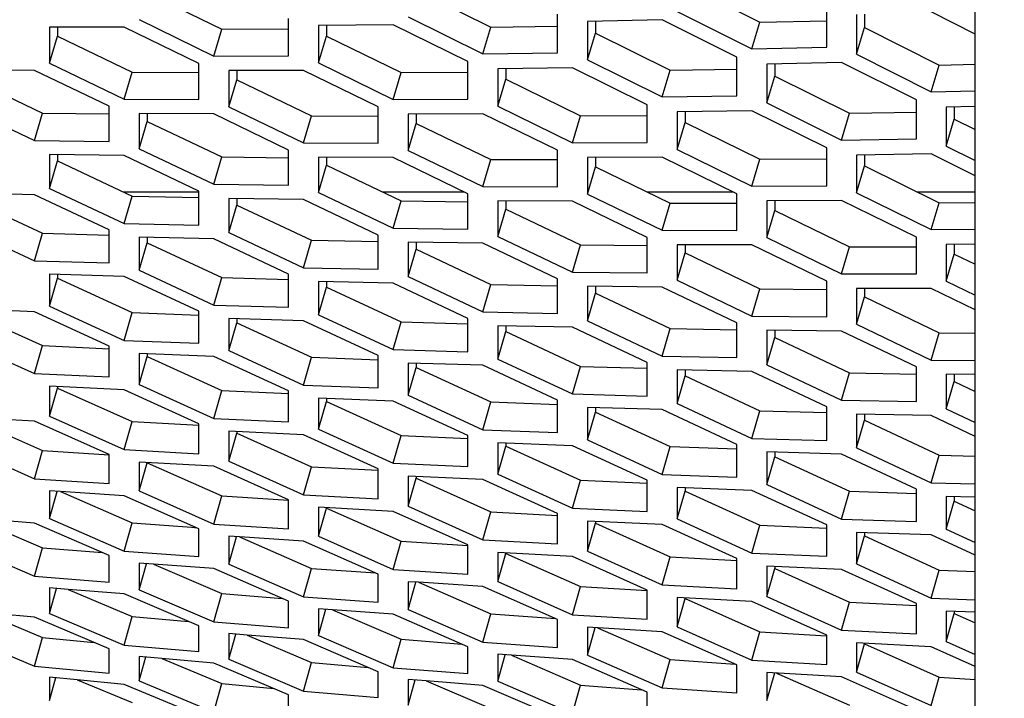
# Model space of a CAD drawing. Header units: millimetres. Extents: x 0 to 420, y 0 to 297.
# Tile 210 of 256: x 240.21 to 243.39, y 178.74 to 180.93. Entities that reach past the tile are written whole.
import ezdxf

# ---------------------------------------------------------------- set-up
doc = ezdxf.new("R2010")
doc.units = ezdxf.units.MM
doc.header["$LTSCALE"] = 23.1
doc.layers.get('0').update_dxf_attribs({"linetype": 'CONTINUOUS'})
doc.layers.add('DIM_PILOTEES', color=7, linetype='CONTINUOUS')
doc.styles.add('TEXTSTYLE_2', font='txt', dxfattribs={"width": 0.97619})
doc.dimstyles.new('DIMSTYLE_1', dxfattribs={"dimtxt": 2.5, "dimasz": 0.1875, "dimexe": 0.125, "dimexo": 0.0625, "dimgap": 1.25, "dimtad": 0, "dimtih": 1, "dimtoh": 1, "dimdsep": 46, "dimtxsty": 'TEXTSTYLE_2', "dimblk": '_FILLED', "dimblk1": '_FILLED', "dimblk2": '_FILLED', "dimcen": 0.09, "dimazin": 2, "dimtfac": 1, "dimtofl": 0, "dimtmove": 0, "dimatfit": 3, "dimldrblk": '_FILLED', "dimfxl": 1, "dimtolj": 1, "dimarcsym": 0})

# ---------------------------------------------------------------- blocks, each defined once
blk = doc.blocks.new('_FILLED')
at = {"color": 0, "linetype": 'BYBLOCK'}
blk.add_solid([(0, 0), (-1, 0.167), (-1, -0.167)], dxfattribs=at)
blk = doc.blocks.new('*D0')
at = {"layer": 'DIM_PILOTEES', "color": 2, "linetype": 'CONTINUOUS'}
for p, q in [((218.8808, 254.2086), (215.0951, 254.2086)), ((215.2201, 254.2086), (215.2201, 191.7537)), ((273.8528, 254.2086), (218.8808, 254.2086)), ((215.2201, 129.4471), (215.2201, 186.7537)), ((218.8808, 129.4471), (215.0951, 129.4471)), ((273.8782, 129.4471), (218.8808, 129.4471))]:
    blk.add_line(p, q, dxfattribs=at)
at = {"layer": 'DIM_PILOTEES', "color": 2, "linetype": 'CONTINUOUS', "xscale": 0.1875, "yscale": 0.1875, "zscale": 0.1875}
for p, rotation in [((215.2201, 254.2086), 90), ((215.2201, 129.4471), 270)]:
    blk.add_blockref('_FILLED', p, dxfattribs=dict(at, rotation=rotation))
at = {"layer": 'DIM_PILOTEES', "color": 2, "linetype": 'CONTINUOUS', "insert": (215.2201, 190.5037), "char_height": 2.5, "width": 10.982143, "attachment_point": 2, "line_spacing_factor": 0.9, "style": 'TEXTSTYLE_2'}
blk.add_mtext('{\\ftxt;\\W0.0001;\\H0.0001;\\~}{\\ftxt;\\W2.9285714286;\\H2.5; }{\\ftxt;\\W0.0001;\\H0.0001;\\~}', dxfattribs=at)

msp = doc.modelspace()

# ---------------------------------------------------------------- linework, layer by layer
at = {"color": 7, "linetype": 'CONTINUOUS'}
for p, q in [((243.2945, 170.0875), (243.2945, 226.4959)), ((240.6193, 181.016), (240.8608, 180.8984)), ((241.4887, 181.0243), (241.7302, 180.905)), ((242.358, 181.0412), (242.5995, 180.9203)), ((242.0682, 180.9239), (242.0682, 180.8852)), ((242.5736, 180.8342), (242.5995, 180.9203)), ((242.5995, 180.9203), (242.8151, 180.9255)), ((242.9376, 180.9467), (242.9376, 180.9031)), ((240.3296, 180.9044), (240.3296, 180.8755)), ((240.8349, 180.8112), (240.8608, 180.8984)), ((240.8608, 180.8984), (241.0764, 180.8992)), ((241.1989, 180.9098), (241.1989, 180.876)), ((241.7043, 180.8183), (241.7302, 180.905)), ((241.7302, 180.905), (241.9458, 180.908)), ((242.9117, 180.8171), (242.9376, 180.9031)), ((242.9376, 180.9031), (243.179, 180.7819)), ((240.3037, 180.7879), (240.3296, 180.8755)), ((240.3296, 180.8755), (240.571, 180.7593)), ((241.173, 180.789), (241.1989, 180.876)), ((241.1989, 180.876), (241.4404, 180.7582)), ((242.0424, 180.7987), (242.0682, 180.8852)), ((242.0682, 180.8852), (242.3097, 180.7657)), ((240.9091, 180.7641), (240.9091, 180.7346)), ((241.7785, 180.7704), (241.7785, 180.736)), ((242.2838, 180.679), (242.3097, 180.7657)), ((242.3097, 180.7657), (242.5253, 180.7689)), ((242.6478, 180.7853), (242.6478, 180.7461)), ((243.1532, 180.6958), (243.179, 180.7819)), ((243.179, 180.7819), (243.2945, 180.7847)), ((240.0398, 180.7417), (240.2813, 180.6269)), ((240.5452, 180.6715), (240.571, 180.7593)), ((240.571, 180.7593), (240.7866, 180.7582)), ((240.8832, 180.647), (240.9091, 180.7346)), ((240.9091, 180.7346), (241.1506, 180.6181)), ((241.4145, 180.6709), (241.4404, 180.7582)), ((241.4404, 180.7582), (241.656, 180.7592)), ((241.7526, 180.649), (241.7785, 180.736)), ((241.7785, 180.736), (242.0199, 180.6179)), ((242.6219, 180.6596), (242.6478, 180.7461)), ((242.6478, 180.7461), (242.8893, 180.6263)), ((243.2273, 180.6468), (243.2273, 180.607)), ((240.2554, 180.5386), (240.2813, 180.6269)), ((240.2813, 180.6269), (240.4969, 180.624)), ((240.6193, 180.6251), (240.6193, 180.6)), ((241.1247, 180.5304), (241.1506, 180.6181)), ((241.1506, 180.6181), (241.3662, 180.6173)), ((241.4887, 180.6237), (241.4887, 180.5937)), ((241.9941, 180.5307), (242.0199, 180.6179)), ((242.0199, 180.6179), (242.2355, 180.6192)), ((242.358, 180.6309), (242.358, 180.5961)), ((242.8634, 180.5397), (242.8893, 180.6263)), ((242.8893, 180.6263), (243.1049, 180.6298)), ((243.2015, 180.5205), (243.2273, 180.607)), ((243.2273, 180.607), (243.2945, 180.5736)), ((240.5935, 180.5119), (240.6193, 180.6)), ((240.6193, 180.6), (240.8608, 180.485)), ((241.4628, 180.5061), (241.4887, 180.5937)), ((241.4887, 180.5937), (241.7302, 180.477)), ((242.3321, 180.509), (242.358, 180.5961)), ((242.358, 180.5961), (242.5995, 180.4777)), ((240.3296, 180.4931), (240.3296, 180.4722)), ((240.8349, 180.3967), (240.8608, 180.485)), ((240.8608, 180.485), (241.0764, 180.4822)), ((241.1989, 180.4839), (241.1989, 180.4583)), ((241.7043, 180.3893), (241.7302, 180.477)), ((241.7302, 180.477), (241.9458, 180.4764)), ((242.0682, 180.4833), (242.0682, 180.4529)), ((242.5736, 180.3904), (242.5995, 180.4777)), ((242.5995, 180.4777), (242.8151, 180.4792)), ((242.9376, 180.4914), (242.9376, 180.4561)), ((240.3037, 180.3836), (240.3296, 180.4722)), ((240.3296, 180.4722), (240.571, 180.3586)), ((241.173, 180.3701), (241.1989, 180.4583)), ((241.1989, 180.4583), (241.4404, 180.343)), ((242.0424, 180.3652), (242.0682, 180.4529)), ((242.0682, 180.4529), (242.3097, 180.3359)), ((242.9117, 180.369), (242.9376, 180.4561)), ((242.9376, 180.4561), (243.179, 180.3374)), ((240.0398, 180.3513), (240.2813, 180.2392)), ((240.5427, 180.372), (240.7866, 180.372)), ((240.5452, 180.2698), (240.571, 180.3586)), ((240.571, 180.3586), (240.7866, 180.354)), ((240.9091, 180.351), (240.9091, 180.3297)), ((241.3797, 180.372), (241.6444, 180.372)), ((242.2352, 180.372), (242.5136, 180.372)), ((243.1087, 180.372), (243.2945, 180.372)), ((240.8832, 180.241), (240.9091, 180.3297)), ((240.9091, 180.3297), (241.1506, 180.2159)), ((241.4145, 180.2547), (241.4404, 180.343)), ((241.4404, 180.343), (241.656, 180.3405)), ((241.7526, 180.2284), (241.7785, 180.3166)), ((241.7785, 180.3427), (241.7785, 180.3166)), ((241.7785, 180.3166), (242.0199, 180.201)), ((242.2838, 180.2481), (242.3097, 180.3359)), ((242.3097, 180.3359), (242.5253, 180.3355)), ((242.6478, 180.343), (242.6478, 180.312)), ((243.1532, 180.2502), (243.179, 180.3374)), ((243.179, 180.3374), (243.2945, 180.3383)), ((242.6219, 180.2244), (242.6478, 180.312)), ((242.6478, 180.312), (242.8893, 180.1948)), ((240.2554, 180.1498), (240.2813, 180.2392)), ((240.2813, 180.2392), (240.4969, 180.2326)), ((240.6193, 180.2249), (240.6193, 180.2079)), ((240.5935, 180.1188), (240.6193, 180.2079)), ((240.6193, 180.2079), (240.8608, 180.0956)), ((241.1247, 180.127), (241.1506, 180.2159)), ((241.1506, 180.2159), (241.3662, 180.2114)), ((241.4887, 180.2089), (241.4887, 180.1871)), ((241.9941, 180.1127), (242.0199, 180.201)), ((242.0199, 180.201), (242.2355, 180.1987)), ((242.358, 180.2015), (242.358, 180.1748)), ((242.8634, 180.107), (242.8893, 180.1948)), ((242.8893, 180.1948), (243.1049, 180.1946)), ((243.2273, 180.2026), (243.2273, 180.1711)), ((241.4628, 180.0985), (241.4887, 180.1871)), ((241.4887, 180.1871), (241.7302, 180.0731)), ((242.3321, 180.0867), (242.358, 180.1748)), ((242.358, 180.1748), (242.5995, 180.0591)), ((243.2015, 180.0835), (243.2273, 180.1711)), ((243.2273, 180.1711), (243.2945, 180.1384)), ((240.3037, 180.0034), (240.3296, 180.093)), ((240.3296, 180.1057), (240.3296, 180.093)), ((240.3296, 180.093), (240.571, 179.9821)), ((240.8349, 180.0063), (240.8608, 180.0956)), ((240.8608, 180.0956), (241.0764, 180.0892)), ((241.173, 179.9754), (241.1989, 180.0646)), ((241.1989, 180.082), (241.1989, 180.0646)), ((241.1989, 180.0646), (241.4404, 179.952)), ((241.7043, 179.9843), (241.7302, 180.0731)), ((241.7302, 180.0731), (241.9458, 180.0688)), ((242.0682, 180.0668), (242.0682, 180.0446)), ((242.0424, 179.9559), (242.0682, 180.0446)), ((242.0682, 180.0446), (242.3097, 179.9303)), ((242.5736, 179.9708), (242.5995, 180.0591)), ((242.5995, 180.0591), (242.8151, 180.0569)), ((242.9117, 179.9449), (242.9376, 180.0331)), ((242.9376, 180.0602), (242.9376, 180.0331)), ((242.9376, 180.0331), (243.179, 179.9171)), ((240.0398, 179.985), (240.2813, 179.8756)), ((240.5452, 179.8924), (240.571, 179.9821)), ((240.571, 179.9821), (240.7862, 179.9739)), ((240.8832, 179.8592), (240.9091, 179.9489)), ((240.9091, 179.962), (240.9091, 179.9489)), ((240.9091, 179.9489), (241.1506, 179.8378)), ((241.4145, 179.8627), (241.4404, 179.952)), ((241.4404, 179.952), (241.656, 179.9458)), ((241.7785, 179.9391), (241.7785, 179.9212)), ((241.7526, 179.832), (241.7785, 179.9212)), ((241.7785, 179.9212), (242.0199, 179.8084)), ((242.2838, 179.8415), (242.3097, 179.9303)), ((242.3097, 179.9303), (242.5253, 179.9262)), ((242.6478, 179.9248), (242.6478, 179.902)), ((243.1532, 179.8288), (243.179, 179.9171)), ((243.179, 179.9171), (243.2945, 179.916)), ((240.2554, 179.7853), (240.2813, 179.8756)), ((240.2813, 179.8756), (240.4965, 179.8654)), ((242.6219, 179.8133), (242.6478, 179.902)), ((242.6478, 179.902), (242.8893, 179.7875)), ((240.4825, 179.8661), (240.4965, 179.8655)), ((240.5935, 179.75), (240.6193, 179.8401)), ((240.6193, 179.8489), (240.6193, 179.8401)), ((240.6193, 179.8401), (240.8608, 179.7305)), ((241.1247, 179.748), (241.1506, 179.8378)), ((241.1506, 179.8378), (241.3657, 179.8297)), ((241.4887, 179.8183), (241.4887, 179.8048)), ((241.9941, 179.7191), (242.0199, 179.8084)), ((242.0199, 179.8084), (242.2355, 179.8024)), ((241.4628, 179.7151), (241.4887, 179.8048)), ((241.4887, 179.8048), (241.7302, 179.6934)), ((242.3321, 179.6887), (242.358, 179.7778)), ((242.358, 179.7962), (242.358, 179.7778)), ((242.358, 179.7778), (242.5995, 179.6648)), ((242.8634, 179.6987), (242.8893, 179.7875)), ((242.8893, 179.7875), (243.1049, 179.7836)), ((243.2273, 179.7827), (243.2273, 179.7594)), ((243.2015, 179.6708), (243.2273, 179.7594)), ((243.2273, 179.7594), (243.2945, 179.7275)), ((240.3037, 179.6476), (240.3296, 179.7382)), ((240.3296, 179.7427), (240.3296, 179.7382)), ((240.3296, 179.7382), (240.571, 179.63)), ((240.8349, 179.6402), (240.8608, 179.7305)), ((240.8608, 179.7305), (241.076, 179.7205)), ((241.173, 179.6051), (241.1989, 179.6952)), ((241.1989, 179.7045), (241.1989, 179.6952)), ((241.1989, 179.6952), (241.4404, 179.5854)), ((241.7043, 179.6036), (241.7302, 179.6934)), ((241.7302, 179.6934), (241.9453, 179.6856)), ((242.0424, 179.571), (242.0682, 179.6606)), ((242.0682, 179.6747), (242.0682, 179.6606)), ((242.0682, 179.6606), (242.3097, 179.5491)), ((242.5736, 179.5755), (242.5995, 179.6648)), ((242.5995, 179.6648), (242.8151, 179.659)), ((242.9376, 179.6533), (242.9376, 179.6345)), ((240.0398, 179.6431), (240.2813, 179.5365)), ((240.5452, 179.5393), (240.571, 179.63)), ((240.571, 179.63), (240.7864, 179.6182)), ((242.9117, 179.5453), (242.9376, 179.6345)), ((242.9376, 179.6345), (243.179, 179.5212)), ((240.8832, 179.5019), (240.9091, 179.5925)), ((240.9091, 179.5975), (240.9091, 179.5925)), ((240.9091, 179.5925), (241.1506, 179.4842)), ((241.4145, 179.4951), (241.4404, 179.5854)), ((241.4404, 179.5854), (241.6556, 179.5756)), ((241.7785, 179.56), (241.7785, 179.5503)), ((240.2554, 179.4453), (240.2813, 179.5365)), ((240.2813, 179.5365), (240.4968, 179.5227)), ((240.4825, 179.5236), (240.4968, 179.5227)), ((241.7526, 179.4602), (241.7785, 179.5503)), ((241.7785, 179.5503), (242.0199, 179.4403)), ((242.2838, 179.4593), (242.3097, 179.5491)), ((242.3097, 179.5491), (242.5248, 179.5414)), ((242.6478, 179.531), (242.6478, 179.5165)), ((243.1532, 179.4319), (243.179, 179.5212)), ((243.179, 179.5212), (243.2945, 179.5182)), ((240.5935, 179.4057), (240.6193, 179.4967)), ((240.6193, 179.4974), (240.6193, 179.4967)), ((240.6193, 179.4967), (240.8608, 179.3899)), ((242.6219, 179.4268), (242.6478, 179.5165)), ((242.6478, 179.5165), (242.8893, 179.4047)), ((241.1247, 179.3935), (241.1506, 179.4842)), ((241.1506, 179.4842), (241.3659, 179.4726)), ((241.4628, 179.3563), (241.4887, 179.4469)), ((241.4887, 179.4523), (241.4887, 179.4469)), ((241.4887, 179.4469), (241.7302, 179.3384)), ((241.9941, 179.35), (242.0199, 179.4403)), ((242.0199, 179.4403), (242.2351, 179.4307)), ((240.3037, 179.3164), (240.3286, 179.4043)), ((240.3393, 179.4036), (240.571, 179.3026)), ((242.3321, 179.3153), (242.358, 179.4054)), ((242.358, 179.4155), (242.358, 179.4054)), ((242.358, 179.4054), (242.5995, 179.2952)), ((242.8634, 179.3149), (242.8893, 179.4047)), ((242.8893, 179.4047), (243.1044, 179.3972)), ((240.8349, 179.2988), (240.8608, 179.3899)), ((240.8608, 179.3899), (241.0764, 179.3764)), ((243.2015, 179.2827), (243.2273, 179.3723)), ((243.2273, 179.3873), (243.2273, 179.3723)), ((243.2273, 179.3723), (243.2945, 179.3411)), ((241.173, 179.2594), (241.1989, 179.3504)), ((241.1989, 179.3515), (241.1989, 179.3504)), ((241.1989, 179.3504), (241.4404, 179.2434)), ((241.7043, 179.2477), (241.7302, 179.3384)), ((241.7302, 179.3384), (241.9455, 179.3269)), ((240.0619, 179.3162), (240.2813, 179.2221)), ((240.5452, 179.211), (240.571, 179.3026)), ((240.571, 179.3026), (240.7774, 179.2878)), ((242.0424, 179.2107), (242.0682, 179.3013)), ((242.0682, 179.3071), (242.0682, 179.3013)), ((242.0682, 179.3013), (242.3097, 179.1926)), ((240.7723, 179.2882), (240.7774, 179.2878)), ((242.5736, 179.2049), (242.5995, 179.2952)), ((242.5995, 179.2952), (242.8147, 179.2858)), ((242.9376, 179.2711), (242.9376, 179.2605)), ((240.8832, 179.1694), (240.9082, 179.2576)), ((240.9178, 179.257), (241.1506, 179.1554)), ((241.4145, 179.1523), (241.4404, 179.2434)), ((241.4404, 179.2434), (241.6559, 179.23)), ((242.9117, 179.1704), (242.9376, 179.2605)), ((242.9376, 179.2605), (243.179, 179.1501)), ((240.2554, 179.1301), (240.2813, 179.2221)), ((240.2813, 179.2221), (240.4752, 179.2065)), ((241.7526, 179.1131), (241.7785, 179.2041)), ((241.7785, 179.2056), (241.7785, 179.2041)), ((241.7785, 179.2041), (242.0199, 179.0969)), ((240.5935, 179.0863), (240.6173, 179.1708)), ((242.2838, 179.1019), (242.3097, 179.1926)), ((242.3097, 179.1926), (242.525, 179.1813)), ((242.511, 179.182), (242.525, 179.1813)), ((240.6403, 179.1691), (240.8608, 179.0742)), ((241.1247, 179.0638), (241.1506, 179.1554)), ((241.1506, 179.1554), (241.358, 179.1407)), ((242.6219, 179.0651), (242.6478, 179.1556)), ((242.6478, 179.1619), (242.6478, 179.1556)), ((242.6478, 179.1556), (242.8893, 179.0467)), ((243.1532, 179.0598), (243.179, 179.1501)), ((243.179, 179.1501), (243.2945, 179.1451)), ((241.4628, 179.0224), (241.4879, 179.111)), ((241.4963, 179.1105), (241.7302, 179.0082)), ((240.3037, 179.01), (240.3263, 179.0908)), ((240.3639, 179.0877), (240.571, 179)), ((241.9941, 179.0058), (242.0199, 179.0969)), ((242.0199, 179.0969), (242.2354, 179.0837)), ((240.8349, 178.9823), (240.8608, 179.0742)), ((240.8608, 179.0742), (241.0559, 179.0587)), ((242.3321, 178.9667), (242.358, 179.0577)), ((242.358, 179.0596), (242.358, 179.0577)), ((242.358, 179.0577), (242.5995, 178.9504)), ((242.8634, 178.956), (242.8893, 179.0467)), ((242.8893, 179.0467), (243.1045, 179.0356)), ((240.0887, 179.0129), (240.2813, 178.9326)), ((241.173, 178.9386), (241.1969, 179.0235)), ((241.2188, 179.0219), (241.4404, 178.9264)), ((243.2273, 179.0167), (243.2273, 179.01)), ((240.5452, 178.9076), (240.571, 179)), ((240.571, 179), (240.7527, 178.9839)), ((241.7043, 178.9166), (241.7302, 179.0082)), ((241.7302, 179.0082), (241.9387, 178.9936)), ((243.2015, 178.9194), (243.2273, 179.01)), ((243.2273, 179.01), (243.2945, 178.9796)), ((242.0424, 178.8754), (242.0676, 178.9644)), ((242.0747, 178.9639), (242.3097, 178.861)), ((242.5736, 178.8593), (242.5995, 178.9504)), ((242.5995, 178.9504), (242.815, 178.9373)), ((240.2554, 178.8399), (240.2813, 178.9326)), ((240.2813, 178.9326), (240.4483, 178.9164)), ((240.8832, 178.8618), (240.906, 178.9428)), ((240.9423, 178.9399), (241.1506, 178.8515)), ((241.4145, 178.8344), (241.4404, 178.9264)), ((241.4404, 178.9264), (241.6366, 178.9109)), ((242.9117, 178.8204), (242.9376, 178.9114)), ((242.9376, 178.9137), (242.9376, 178.9114)), ((242.9376, 178.9114), (243.179, 178.8039)), ((240.5935, 178.7918), (240.6151, 178.8692)), ((240.667, 178.8645), (240.8608, 178.7835)), ((241.7526, 178.7909), (241.7766, 178.8762)), ((241.7972, 178.8747), (242.0199, 178.7786)), ((242.2838, 178.7694), (242.3097, 178.861)), ((242.3097, 178.861), (242.5193, 178.8465)), ((241.1247, 178.7592), (241.1506, 178.8515)), ((241.1506, 178.8515), (241.3334, 178.8355)), ((242.511, 178.847), (242.5193, 178.8465)), ((240.3037, 178.7288), (240.3242, 178.8024)), ((240.3931, 178.7956), (240.571, 178.7224)), ((241.4628, 178.7135), (241.4856, 178.7949)), ((241.5207, 178.7921), (241.7302, 178.7031)), ((242.6219, 178.7284), (242.6472, 178.8178)), ((242.6532, 178.8174), (242.8893, 178.7138)), ((243.1532, 178.7127), (243.179, 178.8039)), ((243.179, 178.8039), (243.2945, 178.7969)), ((240.8349, 178.6908), (240.8608, 178.7835)), ((240.8608, 178.7835), (241.0291, 178.7673)), ((241.9941, 178.6866), (242.0199, 178.7786)), ((242.0199, 178.7786), (242.2173, 178.7631))]:
    msp.add_line(p, q, dxfattribs=at)
at = {"color": 3, "linetype": 'CONTINUOUS'}
for p, q in [((242.3321, 180.9553), (242.5736, 180.8342)), ((242.8151, 180.8402), (242.8151, 180.9688)), ((243.2945, 180.8819), (243.1532, 180.9537)), ((240.5935, 180.929), (240.8349, 180.8112)), ((241.0764, 180.8123), (241.0764, 180.9328)), ((241.4628, 180.9378), (241.7043, 180.8183)), ((241.9458, 180.8219), (241.9458, 180.9464)), ((242.2838, 180.9287), (242.0424, 180.9233)), ((242.0424, 180.9233), (242.0424, 180.7987)), ((242.5253, 180.8079), (242.2838, 180.9287)), ((242.9117, 180.9459), (242.9117, 180.8171)), ((240.5452, 180.905), (240.3037, 180.9044)), ((240.3037, 180.9044), (240.3037, 180.7879)), ((240.7866, 180.7874), (240.5452, 180.905)), ((241.4145, 180.9125), (241.173, 180.9095)), ((241.173, 180.9095), (241.173, 180.789)), ((241.656, 180.7933), (241.4145, 180.9125)), ((242.5736, 180.8342), (242.8151, 180.8402)), ((240.8349, 180.8112), (241.0764, 180.8123)), ((241.656, 180.6723), (241.656, 180.7933)), ((241.7043, 180.8183), (241.9458, 180.8219)), ((242.0424, 180.7987), (242.2838, 180.679)), ((242.5253, 180.6828), (242.5253, 180.8079)), ((242.9117, 180.8171), (243.1532, 180.6958)), ((240.2554, 180.765), (240.0139, 180.7666)), ((240.4969, 180.6489), (240.2554, 180.765)), ((240.3037, 180.7879), (240.5452, 180.6715)), ((240.7866, 180.6705), (240.7866, 180.7874)), ((241.1247, 180.7648), (240.8832, 180.764)), ((240.8832, 180.764), (240.8832, 180.647)), ((241.3662, 180.647), (241.1247, 180.7648)), ((241.173, 180.789), (241.4145, 180.6709)), ((241.9941, 180.7733), (241.7526, 180.7701)), ((241.7526, 180.7701), (241.7526, 180.649)), ((242.2355, 180.6538), (241.9941, 180.7733)), ((242.8634, 180.7904), (242.6219, 180.7848)), ((242.6219, 180.7848), (242.6219, 180.6596)), ((243.1049, 180.6693), (242.8634, 180.7904)), ((243.1532, 180.6958), (243.2945, 180.6993)), ((240.5452, 180.6715), (240.7866, 180.6705)), ((241.4145, 180.6709), (241.656, 180.6723)), ((242.2838, 180.679), (242.5253, 180.6828)), ((243.1049, 180.5437), (243.1049, 180.6693)), ((240.0139, 180.6536), (240.2554, 180.5386)), ((240.4969, 180.5355), (240.4969, 180.6489)), ((240.8832, 180.647), (241.1247, 180.5304)), ((241.3662, 180.5296), (241.3662, 180.647)), ((241.7526, 180.649), (241.9941, 180.5307)), ((242.2355, 180.5323), (242.2355, 180.6538)), ((242.5736, 180.634), (242.3321, 180.6306)), ((242.8151, 180.5143), (242.5736, 180.634)), ((242.6219, 180.6596), (242.8634, 180.5397)), ((243.2945, 180.6484), (243.2015, 180.6462)), ((243.2015, 180.6462), (243.2015, 180.5205)), ((240.5935, 180.6253), (240.5935, 180.5119)), ((240.8349, 180.624), (240.5935, 180.6253)), ((241.0764, 180.5076), (240.8349, 180.624)), ((241.7043, 180.6247), (241.4628, 180.6236)), ((241.4628, 180.6236), (241.4628, 180.5061)), ((241.9458, 180.5066), (241.7043, 180.6247)), ((242.3321, 180.6306), (242.3321, 180.509)), ((240.2554, 180.5386), (240.4969, 180.5355)), ((242.8634, 180.5397), (243.1049, 180.5437)), ((240.5935, 180.5119), (240.8349, 180.3967)), ((241.0764, 180.3937), (241.0764, 180.5076)), ((241.1247, 180.5304), (241.3662, 180.5296)), ((241.9458, 180.3887), (241.9458, 180.5066)), ((241.9941, 180.5307), (242.2355, 180.5323)), ((242.3321, 180.509), (242.5736, 180.3904)), ((242.8151, 180.3923), (242.8151, 180.5143)), ((243.2015, 180.5205), (243.2945, 180.4742)), ((240.3037, 180.4935), (240.3037, 180.3836)), ((240.5452, 180.49), (240.3037, 180.4935)), ((240.7866, 180.375), (240.5452, 180.49)), ((241.173, 180.4841), (241.173, 180.3701)), ((241.4145, 180.483), (241.173, 180.4841)), ((241.656, 180.3663), (241.4145, 180.483)), ((241.4628, 180.5061), (241.7043, 180.3893)), ((242.2838, 180.4845), (242.0424, 180.4832)), ((242.0424, 180.4832), (242.0424, 180.3652)), ((242.5253, 180.3662), (242.2838, 180.4845)), ((243.1532, 180.4948), (242.9117, 180.4911)), ((242.9117, 180.4911), (242.9117, 180.369)), ((243.2945, 180.4245), (243.1532, 180.4948)), ((240.3037, 180.3836), (240.5452, 180.2698)), ((240.8349, 180.3967), (241.0764, 180.3937)), ((241.7043, 180.3893), (241.9458, 180.3887)), ((242.5736, 180.3904), (242.8151, 180.3923)), ((240.2554, 180.3629), (240.0139, 180.3685)), ((240.4969, 180.2494), (240.2554, 180.3629)), ((240.7866, 180.2648), (240.7866, 180.375)), ((240.8832, 180.3514), (240.8832, 180.241)), ((241.1247, 180.3481), (240.8832, 180.3514)), ((241.3662, 180.2329), (241.1247, 180.3481)), ((241.173, 180.3701), (241.4145, 180.2547)), ((241.656, 180.252), (241.656, 180.3663)), ((242.0424, 180.3652), (242.2838, 180.2481)), ((242.5253, 180.2478), (242.5253, 180.3662)), ((242.9117, 180.369), (243.1532, 180.2502)), ((241.7526, 180.3428), (241.7526, 180.2284)), ((241.9941, 180.342), (241.7526, 180.3428)), ((242.2355, 180.2251), (241.9941, 180.342)), ((242.8634, 180.3444), (242.6219, 180.3428)), ((242.6219, 180.3428), (242.6219, 180.2244)), ((243.1049, 180.2259), (242.8634, 180.3444)), ((240.0139, 180.2621), (240.2554, 180.1498)), ((240.5452, 180.2698), (240.7866, 180.2648)), ((241.4145, 180.2547), (241.656, 180.252)), ((240.4969, 180.1427), (240.4969, 180.2494)), ((240.5935, 180.2255), (240.5935, 180.1188)), ((240.8349, 180.2202), (240.5935, 180.2255)), ((240.8832, 180.241), (241.1247, 180.127)), ((241.3662, 180.1222), (241.3662, 180.2329)), ((241.7526, 180.2284), (241.9941, 180.1127)), ((242.2355, 180.1103), (242.2355, 180.2251)), ((242.2838, 180.2481), (242.5253, 180.2478)), ((242.6219, 180.2244), (242.8634, 180.107)), ((243.1049, 180.107), (243.1049, 180.2259)), ((243.1532, 180.2502), (243.2945, 180.2514)), ((241.0764, 180.1064), (240.8349, 180.2202)), ((241.4628, 180.2093), (241.4628, 180.0985)), ((241.7043, 180.2063), (241.4628, 180.2093)), ((241.9458, 180.0908), (241.7043, 180.2063)), ((242.3321, 180.2015), (242.3321, 180.0867)), ((242.5736, 180.2009), (242.3321, 180.2015)), ((242.8151, 180.0838), (242.5736, 180.2009)), ((243.2945, 180.2031), (243.2015, 180.2025)), ((243.2015, 180.2025), (243.2015, 180.0835)), ((240.2554, 180.1498), (240.4969, 180.1427)), ((241.1247, 180.127), (241.3662, 180.1222)), ((240.3037, 180.1066), (240.3037, 180.0034)), ((240.5452, 180.0991), (240.3037, 180.1066)), ((240.7866, 179.9868), (240.5452, 180.0991)), ((240.5935, 180.1188), (240.8349, 180.0063)), ((241.0764, 179.9993), (241.0764, 180.1064)), ((241.4628, 180.0985), (241.7043, 179.9843)), ((241.9941, 180.1127), (242.2355, 180.1103)), ((242.8634, 180.107), (243.1049, 180.107)), ((241.173, 180.0826), (241.173, 179.9754)), ((241.4145, 180.0775), (241.173, 180.0826)), ((241.656, 179.9635), (241.4145, 180.0775)), ((241.9458, 179.9797), (241.9458, 180.0908)), ((242.0424, 180.0672), (242.0424, 179.9559)), ((242.2838, 180.0644), (242.0424, 180.0672)), ((242.5253, 179.9487), (242.2838, 180.0644)), ((242.3321, 180.0867), (242.5736, 179.9708)), ((242.8151, 179.9686), (242.8151, 180.0838)), ((243.2015, 180.0835), (243.2945, 180.0381)), ((242.9117, 180.0603), (242.9117, 179.9449)), ((243.1532, 180.0599), (242.9117, 180.0603)), ((243.2945, 179.9912), (243.1532, 180.0599)), ((240.3037, 180.0034), (240.5452, 179.8924)), ((240.8349, 180.0063), (241.0764, 179.9993)), ((240.2554, 179.9848), (240.0139, 179.9944)), ((240.4969, 179.874), (240.2554, 179.9848)), ((240.7866, 179.8833), (240.7866, 179.9868)), ((241.173, 179.9754), (241.4145, 179.8627)), ((241.7043, 179.9843), (241.9458, 179.9797)), ((242.5736, 179.9708), (242.8151, 179.9686)), ((240.8832, 179.9628), (240.8832, 179.8592)), ((241.1247, 179.9556), (240.8832, 179.9628)), ((241.3662, 179.8431), (241.1247, 179.9556)), ((241.656, 179.8559), (241.656, 179.9635)), ((241.7526, 179.9397), (241.7526, 179.832)), ((241.9941, 179.9348), (241.7526, 179.9397)), ((242.2355, 179.8206), (241.9941, 179.9348)), ((242.0424, 179.9559), (242.2838, 179.8415)), ((242.5253, 179.8371), (242.5253, 179.9487)), ((242.9117, 179.9449), (243.1532, 179.8288)), ((242.6219, 179.9251), (242.6219, 179.8133)), ((242.8634, 179.9225), (242.6219, 179.9251)), ((243.1049, 179.8066), (242.8634, 179.9225)), ((240.0139, 179.8949), (240.2554, 179.7853)), ((240.4969, 179.7741), (240.4969, 179.874)), ((240.5452, 179.8924), (240.7866, 179.8833)), ((240.5935, 179.85), (240.5935, 179.75)), ((240.8349, 179.8405), (240.5935, 179.85)), ((241.0764, 179.7296), (240.8349, 179.8405)), ((240.8832, 179.8592), (241.1247, 179.748)), ((241.3662, 179.7391), (241.3662, 179.8431)), ((241.4145, 179.8627), (241.656, 179.8559)), ((242.2838, 179.8415), (242.5253, 179.8371)), ((241.4628, 179.8191), (241.4628, 179.7151)), ((241.7043, 179.8121), (241.4628, 179.8191)), ((241.9458, 179.6994), (241.7043, 179.8121)), ((241.7526, 179.832), (241.9941, 179.7191)), ((242.2355, 179.7126), (242.2355, 179.8206)), ((242.6219, 179.8133), (242.8634, 179.6987)), ((243.1532, 179.8288), (243.2945, 179.8276)), ((240.2554, 179.7853), (240.4969, 179.7741)), ((242.3321, 179.7968), (242.3321, 179.6887)), ((242.5736, 179.7921), (242.3321, 179.7968)), ((242.8151, 179.6777), (242.5736, 179.7921)), ((243.1049, 179.6945), (243.1049, 179.8066)), ((243.2015, 179.783), (243.2015, 179.6708)), ((243.2945, 179.782), (243.2015, 179.783)), ((240.3037, 179.7439), (240.3037, 179.6476)), ((240.5452, 179.7324), (240.3037, 179.7439)), ((240.5935, 179.75), (240.8349, 179.6402)), ((241.1247, 179.748), (241.3662, 179.7391)), ((240.7866, 179.6229), (240.5452, 179.7324)), ((241.0764, 179.6292), (241.0764, 179.7296)), ((241.4628, 179.7151), (241.7043, 179.6036)), ((241.9941, 179.7191), (242.2355, 179.7126)), ((241.173, 179.7055), (241.173, 179.6051)), ((241.4145, 179.6963), (241.173, 179.7055)), ((241.656, 179.5851), (241.4145, 179.6963)), ((241.9458, 179.595), (241.9458, 179.6994)), ((242.3321, 179.6887), (242.5736, 179.5755)), ((242.8634, 179.6987), (243.1049, 179.6945)), ((242.0424, 179.6754), (242.0424, 179.571)), ((242.2838, 179.6686), (242.0424, 179.6754)), ((242.5253, 179.5557), (242.2838, 179.6686)), ((242.8151, 179.5692), (242.8151, 179.6777)), ((242.9117, 179.6539), (242.9117, 179.5453)), ((243.1532, 179.6494), (242.9117, 179.6539)), ((243.2945, 179.5822), (243.1532, 179.6494)), ((243.2015, 179.6708), (243.2945, 179.6265)), ((240.2554, 179.6312), (240.0139, 179.6448)), ((240.4969, 179.5232), (240.2554, 179.6312)), ((240.3037, 179.6476), (240.5452, 179.5393)), ((240.7866, 179.5262), (240.7866, 179.6229)), ((240.8349, 179.6402), (241.0764, 179.6292)), ((240.8832, 179.5987), (240.8832, 179.5019)), ((241.1247, 179.5874), (240.8832, 179.5987)), ((241.3662, 179.4777), (241.1247, 179.5874)), ((241.173, 179.6051), (241.4145, 179.4951)), ((241.656, 179.4843), (241.656, 179.5851)), ((241.7043, 179.6036), (241.9458, 179.595)), ((241.7526, 179.561), (241.7526, 179.4602)), ((241.9941, 179.552), (241.7526, 179.561)), ((242.0424, 179.571), (242.2838, 179.4593)), ((242.5253, 179.4508), (242.5253, 179.5557)), ((242.5736, 179.5755), (242.8151, 179.5692)), ((240.0139, 179.552), (240.2554, 179.4453)), ((240.4969, 179.4301), (240.4969, 179.5232)), ((240.5452, 179.5393), (240.7866, 179.5262)), ((242.2355, 179.4406), (241.9941, 179.552)), ((242.6219, 179.5317), (242.6219, 179.4268)), ((242.8634, 179.5251), (242.6219, 179.5317)), ((243.1049, 179.4119), (242.8634, 179.5251)), ((242.9117, 179.5453), (243.1532, 179.4319)), ((240.5935, 179.4989), (240.5935, 179.4057)), ((240.8349, 179.4854), (240.5935, 179.4989)), ((240.8832, 179.5019), (241.1247, 179.3935)), ((241.4145, 179.4951), (241.656, 179.4843)), ((241.0764, 179.3772), (240.8349, 179.4854)), ((241.3662, 179.3806), (241.3662, 179.4777)), ((241.7526, 179.4602), (241.9941, 179.35)), ((242.2838, 179.4593), (242.5253, 179.4508)), ((240.2554, 179.4453), (240.4969, 179.4301)), ((241.4628, 179.4535), (241.4628, 179.3563)), ((241.7043, 179.4424), (241.4628, 179.4535)), ((241.9458, 179.3325), (241.7043, 179.4424)), ((242.2355, 179.3394), (242.2355, 179.4406)), ((242.6219, 179.4268), (242.8634, 179.3149)), ((243.1532, 179.4319), (243.2945, 179.4283)), ((240.3037, 179.4059), (240.3037, 179.3164)), ((240.3393, 179.4036), (240.3037, 179.4059)), ((240.5452, 179.3904), (240.3393, 179.4036)), ((240.5935, 179.4057), (240.8349, 179.2988)), ((241.1247, 179.3935), (241.3662, 179.3806)), ((242.3321, 179.4165), (242.3321, 179.3153)), ((242.5736, 179.4077), (242.3321, 179.4165)), ((242.8151, 179.2961), (242.5736, 179.4077)), ((243.1049, 179.3067), (243.1049, 179.4119)), ((240.7866, 179.2837), (240.5452, 179.3904)), ((241.0764, 179.2838), (241.0764, 179.3772)), ((243.2015, 179.388), (243.2015, 179.2827)), ((243.2945, 179.3854), (243.2015, 179.388)), ((241.173, 179.3529), (241.173, 179.2594)), ((241.4145, 179.3397), (241.173, 179.3529)), ((241.656, 179.2313), (241.4145, 179.3397)), ((241.4628, 179.3563), (241.7043, 179.2477)), ((241.9458, 179.235), (241.9458, 179.3325)), ((241.9941, 179.35), (242.2355, 179.3394)), ((240.2554, 179.3022), (240.0619, 179.3162)), ((240.4969, 179.1971), (240.2554, 179.3022)), ((240.3037, 179.3164), (240.5452, 179.211)), ((240.8349, 179.2988), (241.0764, 179.2838)), ((242.0424, 179.3083), (242.0424, 179.2107)), ((242.2838, 179.2974), (242.0424, 179.3083)), ((242.3321, 179.3153), (242.5736, 179.2049)), ((242.8634, 179.3149), (243.1049, 179.3067)), ((240.7866, 179.1939), (240.7866, 179.2837)), ((242.5253, 179.1873), (242.2838, 179.2974)), ((242.8151, 179.1945), (242.8151, 179.2961)), ((242.9117, 179.272), (242.9117, 179.1704)), ((243.1532, 179.2635), (242.9117, 179.272)), ((243.2015, 179.2827), (243.2945, 179.2394)), ((240.8832, 179.2593), (240.8832, 179.1694)), ((240.9178, 179.257), (240.8832, 179.2593)), ((241.1247, 179.2439), (240.9178, 179.257)), ((241.3662, 179.1371), (241.1247, 179.2439)), ((241.173, 179.2594), (241.4145, 179.1523)), ((241.7043, 179.2477), (241.9458, 179.235)), ((243.2945, 179.198), (243.1532, 179.2635)), ((240.0139, 179.2339), (240.2554, 179.1301)), ((240.5452, 179.211), (240.7866, 179.1939)), ((241.656, 179.1374), (241.656, 179.2313)), ((241.7526, 179.207), (241.7526, 179.1131)), ((241.9941, 179.1939), (241.7526, 179.207)), ((242.0424, 179.2107), (242.2838, 179.1019)), ((242.5736, 179.2049), (242.8151, 179.1945)), ((240.4969, 179.1109), (240.4969, 179.1971)), ((240.5935, 179.1725), (240.5935, 179.0863)), ((240.6403, 179.1691), (240.5935, 179.1725)), ((242.2355, 179.0854), (241.9941, 179.1939)), ((242.5253, 179.0893), (242.5253, 179.1873)), ((240.8349, 179.155), (240.6403, 179.1691)), ((241.0764, 179.0498), (240.8349, 179.155)), ((240.8832, 179.1694), (241.1247, 179.0638)), ((241.4145, 179.1523), (241.656, 179.1374)), ((242.6219, 179.163), (242.6219, 179.0651)), ((242.8634, 179.1523), (242.6219, 179.163)), ((243.1049, 179.042), (242.8634, 179.1523)), ((242.9117, 179.1704), (243.1532, 179.0598)), ((240.2554, 179.1301), (240.4969, 179.1109)), ((241.3662, 179.0469), (241.3662, 179.1371)), ((241.4628, 179.1126), (241.4628, 179.0224)), ((241.4963, 179.1105), (241.4628, 179.1126)), ((241.7043, 179.0975), (241.4963, 179.1105)), ((241.7526, 179.1131), (241.9941, 179.0058)), ((240.3037, 179.0926), (240.3037, 179.01)), ((240.3639, 179.0877), (240.3037, 179.0926)), ((240.5452, 179.0731), (240.3639, 179.0877)), ((240.5935, 179.0863), (240.8349, 178.9823)), ((241.9458, 178.9904), (241.7043, 179.0975)), ((242.2355, 178.9911), (242.2355, 179.0854)), ((242.2838, 179.1019), (242.5253, 179.0893)), ((240.7866, 178.9694), (240.5452, 179.0731)), ((241.0764, 178.9632), (241.0764, 179.0498)), ((241.1247, 179.0638), (241.3662, 179.0469)), ((242.3321, 179.061), (242.3321, 178.9667)), ((242.5736, 179.0482), (242.3321, 179.061)), ((242.8151, 178.9394), (242.5736, 179.0482)), ((242.6219, 179.0651), (242.8634, 178.956)), ((243.1532, 179.0598), (243.2945, 179.0538)), ((240.2554, 178.998), (240.0887, 179.0129)), ((241.173, 179.0252), (241.173, 178.9386)), ((241.2188, 179.0219), (241.173, 179.0252)), ((241.4145, 179.0079), (241.2188, 179.0219)), ((241.4628, 179.0224), (241.7043, 178.9166)), ((243.1049, 178.9437), (243.1049, 179.042)), ((243.2015, 179.0178), (243.2015, 178.9194)), ((243.2945, 179.0137), (243.2015, 179.0178)), ((240.4969, 178.8959), (240.2554, 178.998)), ((240.3037, 179.01), (240.5452, 178.9076)), ((240.8349, 178.9823), (241.0764, 178.9632)), ((241.656, 178.9025), (241.4145, 179.0079)), ((241.9458, 178.8999), (241.9458, 178.9904)), ((241.9941, 179.0058), (242.2355, 178.9911)), ((240.7866, 178.8865), (240.7866, 178.9694)), ((242.0424, 178.966), (242.0424, 178.8754)), ((242.2838, 178.951), (242.0424, 178.966)), ((242.5253, 178.8438), (242.2838, 178.951)), ((242.3321, 178.9667), (242.5736, 178.8593)), ((242.8634, 178.956), (243.1049, 178.9437)), ((240.0139, 178.9407), (240.2554, 178.8399)), ((240.8832, 178.9447), (240.8832, 178.8618)), ((240.9423, 178.9399), (240.8832, 178.9447)), ((241.1247, 178.9253), (240.9423, 178.9399)), ((241.3662, 178.8214), (241.1247, 178.9253)), ((241.173, 178.9386), (241.4145, 178.8344)), ((241.7043, 178.9166), (241.9458, 178.8999)), ((242.8151, 178.8448), (242.8151, 178.9394)), ((243.2015, 178.9194), (243.2945, 178.8773)), ((240.4969, 178.8166), (240.4969, 178.8959)), ((240.5452, 178.9076), (240.7866, 178.8865)), ((241.656, 178.8156), (241.656, 178.9025)), ((242.9117, 178.9151), (242.9117, 178.8204)), ((243.1532, 178.9024), (242.9117, 178.9151)), ((243.2945, 178.8386), (243.1532, 178.9024)), ((240.5935, 178.8711), (240.5935, 178.7918)), ((240.667, 178.8645), (240.5935, 178.8711)), ((240.8349, 178.8496), (240.667, 178.8645)), ((240.8832, 178.8618), (241.1247, 178.7592)), ((241.7526, 178.8779), (241.7526, 178.7909)), ((241.7972, 178.8747), (241.7526, 178.8779)), ((241.9941, 178.8608), (241.7972, 178.8747)), ((242.2355, 178.7552), (241.9941, 178.8608)), ((242.0424, 178.8754), (242.2838, 178.7694)), ((242.5736, 178.8593), (242.8151, 178.8448)), ((240.2554, 178.8399), (240.4969, 178.8166)), ((241.0764, 178.7473), (240.8349, 178.8496)), ((241.3662, 178.7382), (241.3662, 178.8214)), ((241.4145, 178.8344), (241.656, 178.8156)), ((242.5253, 178.7529), (242.5253, 178.8438)), ((240.3037, 178.8044), (240.3037, 178.7288)), ((240.3931, 178.7956), (240.3037, 178.8044)), ((240.5452, 178.7808), (240.3931, 178.7956)), ((240.5935, 178.7918), (240.8349, 178.6908)), ((241.4628, 178.7968), (241.4628, 178.7135)), ((241.5207, 178.7921), (241.4628, 178.7968)), ((241.7043, 178.7776), (241.5207, 178.7921)), ((241.7526, 178.7909), (241.9941, 178.6866)), ((242.6219, 178.8194), (242.6219, 178.7284)), ((242.8634, 178.8046), (242.6219, 178.8194)), ((243.1049, 178.6972), (242.8634, 178.8046)), ((242.9117, 178.8204), (243.1532, 178.7127)), ((240.7866, 178.6801), (240.5452, 178.7808)), ((241.1247, 178.7592), (241.3662, 178.7382)), ((241.9458, 178.6735), (241.7043, 178.7776)), ((242.2838, 178.7694), (242.5253, 178.7529)), ((241.0764, 178.6678), (241.0764, 178.7473)), ((242.2355, 178.6679), (242.2355, 178.7552))]:
    msp.add_line(p, q, dxfattribs=at)

# ---------------------------------------------------------------- dimensions: what is measured, and where the dimension line sits
at = {"layer": 'DIM_PILOTEES', "color": 2, "linetype": 'CONTINUOUS'}
dim = msp.add_linear_dim(base=(215.2201, 254.2086), p1=(273.9407, 129.4471), p2=(273.9153, 254.2086), angle=90, text='{\\ftxt;\\W0.0001;\\H0.0001;\\~}{\\ftxt;\\W2.9285714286;\\H2.5; }{\\ftxt;\\W0.0001;\\H0.0001;\\~}', dimstyle='DIMSTYLE_1', dxfattribs=at)
dim.commit()
dim.dimension.update_dxf_attribs({"geometry": '*D0', "text_midpoint": (211.5594, 188.0037), "dimtype": 160})

doc.saveas('drawing.dxf')
